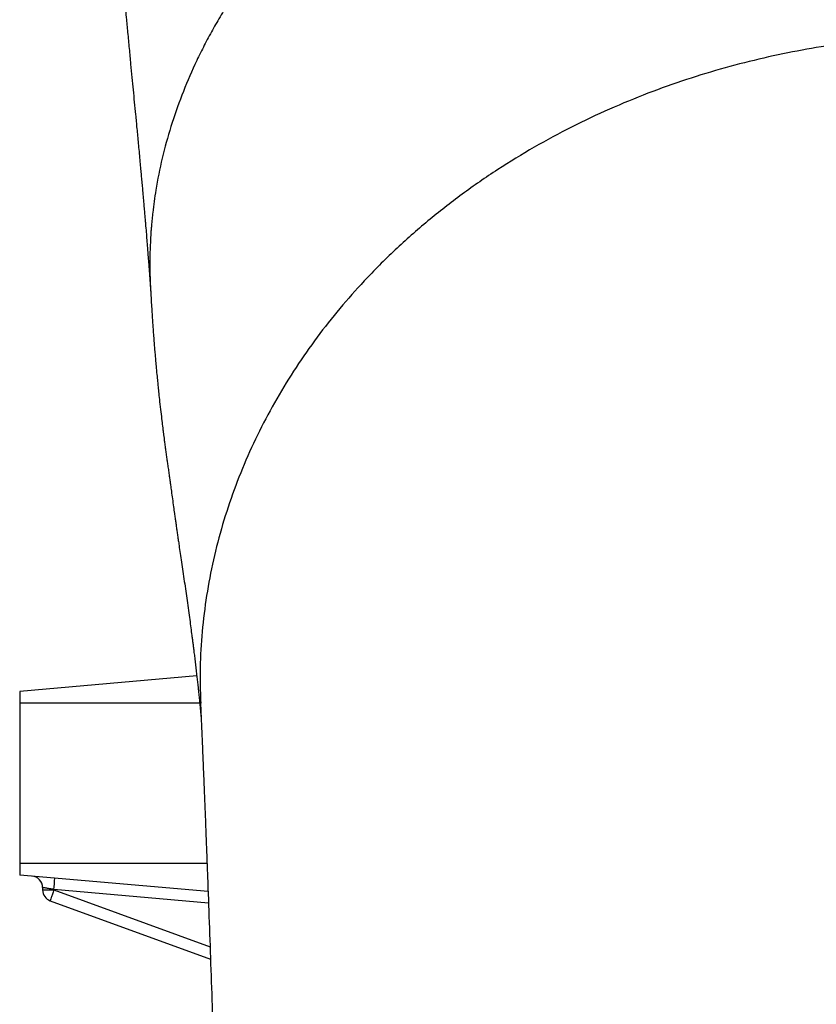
# Model space of a CAD drawing. Header units: inches. Extents: x -21 to 102, y -36 to 51.
# Tile 6 of 21: x -18 to -4, y 22 to 39. Entities that reach past the tile are written whole.
import ezdxf

# ---------------------------------------------------------------- set-up
doc = ezdxf.new("R2010")
doc.units = ezdxf.units.IN
doc.header["$MEASUREMENT"] = 0

msp = doc.modelspace()

# ---------------------------------------------------------------- linework, layer by layer
at = {"color": 7, "linetype": 'Continuous', "lineweight": 25}
for p, q in [((-14.68, 27.549), (-17.717, 27.283)), ((-17.717, 27.283), (-17.717, 24.134)), ((-14.487, 23.851), (-17.717, 24.134)), ((-17.323, 23.919), (-17.323, 23.878)), ((-17.323, 23.878), (-17.129, 23.878)), ((-17.129, 23.878), (-17.129, 23.885)), ((-17.193, 23.693), (-14.446, 22.693))]:
    msp.add_line(p, q, dxfattribs=at)
at = {"color": 8, "linetype": 'Continuous', "lineweight": 25}
for p, q in [((-17.717, 27.087), (-14.631, 27.087)), ((-14.505, 24.331), (-17.717, 24.331)), ((-14.48, 23.653), (-17.129, 23.885)), ((-17.129, 23.878), (-14.453, 22.904))]:
    msp.add_line(p, q, dxfattribs=at)
at = {"color": 7, "linetype": 'Continuous', "lineweight": 25}
for centre, radius, start, end in [((-17.52, 23.919), 0.197, 360, 85), ((-19.942, 24.18), 2.828, 354.0056, 357.9895), ((-17.126, 23.878), 0.197, 180, 250)]:
    msp.add_arc(centre, radius, start, end, dxfattribs=at)
for points, knots in [([(-0.614, 45.558), (-0.685, 45.555), (-0.842, 45.55), (-1.097, 45.539), (-1.393, 45.523), (-1.727, 45.499), (-2.097, 45.466), (-2.468, 45.427), (-2.832, 45.382), (-3.183, 45.333), (-3.549, 45.276), (-3.91, 45.212), (-4.255, 45.146), (-4.738, 45.044), (-5.37, 44.892), (-6.146, 44.672), (-6.694, 44.493), (-7.024, 44.375), (-7.147, 44.33), (-7.269, 44.285), (-7.39, 44.239), (-7.508, 44.193), (-7.604, 44.155), (-7.685, 44.122), (-7.762, 44.091), (-7.861, 44.051), (-7.981, 44), (-8.121, 43.94), (-8.278, 43.871), (-8.432, 43.801), (-8.632, 43.708), (-8.858, 43.599), (-9.138, 43.457), (-9.419, 43.309), (-9.708, 43.149), (-9.978, 42.991), (-10.222, 42.842), (-10.427, 42.713), (-10.588, 42.607), (-10.715, 42.522), (-10.832, 42.442), (-10.95, 42.36), (-11.069, 42.275), (-11.188, 42.187), (-11.4, 42.029), (-11.704, 41.79), (-12.095, 41.459), (-12.485, 41.1), (-12.872, 40.71), (-13.242, 40.3), (-13.592, 39.871), (-13.921, 39.422), (-14.152, 39.066), (-14.301, 38.818), (-14.376, 38.687), (-14.448, 38.557), (-14.518, 38.427), (-14.585, 38.297), (-14.65, 38.166), (-14.775, 37.903), (-14.943, 37.506), (-15.131, 36.969), (-15.279, 36.426), (-15.378, 35.933), (-15.425, 35.596), (-15.444, 35.416), (-15.452, 35.34), (-15.457, 35.278), (-15.462, 35.216), (-15.468, 35.143), (-15.474, 35.035), (-15.481, 34.893), (-15.486, 34.714), (-15.485, 34.498), (-15.482, 34.324), (-15.475, 34.223), (-15.473, 34.206)], [0, 0, 0, 0, 0.00883, 0.019366, 0.031589, 0.045447, 0.06085, 0.077665, 0.091749, 0.106489, 0.121841, 0.138086, 0.152404, 0.165937, 0.200367, 0.234778, 0.26917, 0.274844, 0.280517, 0.286189, 0.291862, 0.297533, 0.302825, 0.305468, 0.309039, 0.313775, 0.319529, 0.3263, 0.334089, 0.342289, 0.348937, 0.363713, 0.376061, 0.391421, 0.406967, 0.421384, 0.434671, 0.446831, 0.455258, 0.46182, 0.46851, 0.47533, 0.482278, 0.489356, 0.496563, 0.520349, 0.54544, 0.571834, 0.599532, 0.628531, 0.656773, 0.686147, 0.716656, 0.725183, 0.733278, 0.741372, 0.749465, 0.757558, 0.765651, 0.773744, 0.805923, 0.838096, 0.870266, 0.902431, 0.925025, 0.929463, 0.933901, 0.93834, 0.940313, 0.944809, 0.951078, 0.95912, 0.969703, 0.98232, 0.996972, 1, 1, 1, 1]), ([(-15.947, 39.473), (-15.94, 39.398), (-15.928, 39.256), (-15.908, 39.044), (-15.888, 38.822), (-15.865, 38.575), (-15.84, 38.308), (-15.815, 38.05), (-15.793, 37.814), (-15.772, 37.597), (-15.752, 37.384), (-15.73, 37.163), (-15.712, 36.97), (-15.696, 36.806), (-15.684, 36.674), (-15.671, 36.538), (-15.658, 36.4), (-15.646, 36.273), (-15.636, 36.159), (-15.626, 36.051), (-15.616, 35.945), (-15.607, 35.844), (-15.6, 35.755), (-15.592, 35.665), (-15.583, 35.568), (-15.575, 35.471), (-15.567, 35.381), (-15.558, 35.278), (-15.548, 35.159), (-15.537, 35.021), (-15.526, 34.879), (-15.515, 34.739), (-15.506, 34.623), (-15.499, 34.536), (-15.494, 34.468), (-15.489, 34.402), (-15.485, 34.337), (-15.48, 34.272), (-15.475, 34.205), (-15.472, 34.161), (-15.471, 34.139)], [0, 0, 0, 0, 0.03678, 0.070349, 0.105855, 0.149018, 0.196974, 0.242391, 0.28257, 0.320524, 0.35733, 0.396337, 0.440023, 0.462973, 0.487197, 0.513204, 0.539595, 0.564897, 0.585497, 0.604904, 0.627389, 0.647623, 0.663988, 0.680017, 0.700728, 0.722029, 0.738579, 0.7548, 0.78476, 0.811528, 0.840192, 0.873438, 0.899454, 0.913973, 0.928979, 0.943216, 0.956851, 0.970875, 0.985468, 1, 1, 1, 1]), ([(-2.372, 38.508), (-2.584, 38.493), (-3.012, 38.465), (-3.656, 38.387), (-4.308, 38.282), (-4.966, 38.146), (-5.628, 37.978), (-6.291, 37.777), (-6.953, 37.541), (-7.611, 37.27), (-8.262, 36.962), (-8.903, 36.616), (-9.53, 36.232), (-10.139, 35.811), (-10.726, 35.351), (-11.288, 34.855), (-11.79, 34.352), (-12.233, 33.85), (-12.624, 33.356), (-12.985, 32.839), (-13.316, 32.303), (-13.613, 31.748), (-13.875, 31.176), (-14.1, 30.591), (-14.287, 29.993), (-14.434, 29.386), (-14.541, 28.772), (-14.606, 28.154), (-14.632, 27.59), (-14.618, 27.232), (-14.612, 27.081)], [0, 0, 0, 0, 0.031563, 0.06376, 0.096608, 0.130118, 0.164301, 0.199169, 0.234726, 0.270978, 0.307926, 0.345563, 0.383889, 0.422883, 0.462531, 0.502809, 0.54368, 0.578171, 0.613023, 0.648203, 0.683685, 0.719428, 0.755391, 0.791536, 0.827817, 0.864186, 0.900599, 0.937007, 0.973362, 1, 1, 1, 1]), ([(-15.474, 34.206), (-15.472, 34.16), (-15.467, 34.062), (-15.458, 33.921), (-15.45, 33.79), (-15.444, 33.686), (-15.437, 33.591), (-15.43, 33.489), (-15.422, 33.376), (-15.413, 33.265), (-15.405, 33.161), (-15.397, 33.066), (-15.388, 32.966), (-15.378, 32.85), (-15.366, 32.724), (-15.354, 32.606), (-15.343, 32.497), (-15.331, 32.382), (-15.316, 32.238), (-15.298, 32.081), (-15.28, 31.932), (-15.267, 31.82), (-15.257, 31.739), (-15.249, 31.679), (-15.241, 31.617), (-15.231, 31.544), (-15.22, 31.462), (-15.209, 31.377), (-15.198, 31.294), (-15.186, 31.211), (-15.174, 31.128), (-15.161, 31.038), (-15.149, 30.954), (-15.139, 30.881), (-15.129, 30.811), (-15.115, 30.712), (-15.098, 30.584), (-15.08, 30.455), (-15.065, 30.345), (-15.052, 30.257), (-15.041, 30.18), (-15.031, 30.107), (-15.02, 30.031), (-15.009, 29.952), (-14.997, 29.869), (-14.982, 29.766), (-14.964, 29.641), (-14.942, 29.493), (-14.918, 29.334), (-14.894, 29.169), (-14.87, 29.004), (-14.847, 28.838), (-14.824, 28.674), (-14.802, 28.517), (-14.783, 28.375), (-14.768, 28.261), (-14.756, 28.173), (-14.747, 28.104), (-14.738, 28.031), (-14.728, 27.948), (-14.716, 27.853), (-14.704, 27.751), (-14.694, 27.664), (-14.686, 27.595), (-14.68, 27.545), (-14.675, 27.497), (-14.67, 27.453), (-14.664, 27.405), (-14.658, 27.349), (-14.65, 27.277), (-14.641, 27.186), (-14.629, 27.075), (-14.617, 26.957), (-14.61, 26.875), (-14.606, 26.837)], [0, 0, 0, 0, 0.011089, 0.024219, 0.034587, 0.042963, 0.049806, 0.057908, 0.067975, 0.077515, 0.085635, 0.093938, 0.101329, 0.110864, 0.123097, 0.133548, 0.141239, 0.151145, 0.163679, 0.179339, 0.193151, 0.204171, 0.210262, 0.215528, 0.220865, 0.228097, 0.237286, 0.245905, 0.254554, 0.262058, 0.272039, 0.283994, 0.295736, 0.307162, 0.318466, 0.335458, 0.354538, 0.373631, 0.388854, 0.400257, 0.409749, 0.419863, 0.430609, 0.441992, 0.454138, 0.467413, 0.489305, 0.513888, 0.541258, 0.571411, 0.601498, 0.630085, 0.661747, 0.691103, 0.717985, 0.741903, 0.755769, 0.768417, 0.782303, 0.798433, 0.816824, 0.837157, 0.856344, 0.866251, 0.875552, 0.884243, 0.892324, 0.900213, 0.910195, 0.922614, 0.939087, 0.958503, 0.980849, 1, 1, 1, 1]), ([(-14.616, 27.081), (-14.611, 26.963), (-14.601, 26.734), (-14.587, 26.393), (-14.573, 26.067), (-14.561, 25.759), (-14.549, 25.47), (-14.539, 25.207), (-14.529, 24.971), (-14.521, 24.761), (-14.514, 24.571), (-14.508, 24.401), (-14.502, 24.247), (-14.489, 23.895), (-14.468, 23.325), (-14.439, 22.518), (-14.411, 21.688), (-14.389, 21.035), (-14.374, 20.57), (-14.365, 20.3), (-14.357, 20.029), (-14.348, 19.751), (-14.338, 19.441), (-14.327, 19.088), (-14.314, 18.685), (-14.301, 18.242), (-14.288, 17.825), (-14.277, 17.446), (-14.267, 17.126), (-14.258, 16.818), (-14.25, 16.532), (-14.241, 16.229), (-14.231, 15.907), (-14.221, 15.552), (-14.211, 15.186), (-14.199, 14.799), (-14.188, 14.389), (-14.176, 13.961), (-14.163, 13.523), (-14.151, 13.091), (-14.14, 12.678), (-14.129, 12.29), (-14.119, 11.925), (-14.11, 11.592), (-14.101, 11.285), (-14.093, 10.991), (-14.085, 10.686), (-14.076, 10.358), (-14.066, 10.002), (-14.055, 9.619), (-14.044, 9.207), (-14.032, 8.768), (-14.019, 8.302), (-14.006, 7.808), (-13.992, 7.287), (-13.977, 6.741), (-13.961, 6.144), (-13.944, 5.521), (-13.926, 4.894), (-13.911, 4.315), (-13.896, 3.787), (-13.883, 3.308), (-13.871, 2.881), (-13.86, 2.504), (-13.851, 2.153), (-13.841, 1.795), (-13.83, 1.396), (-13.817, 0.948), (-13.803, 0.45), (-13.787, -0.099), (-13.765, -0.883), (-13.736, -1.875), (-13.702, -3.048), (-13.667, -4.193), (-13.634, -5.307), (-13.601, -6.391), (-13.572, -7.327), (-13.548, -8.109), (-13.528, -8.734), (-13.511, -9.308), (-13.494, -9.833), (-13.48, -10.308), (-13.466, -10.735), (-13.456, -11.084), (-13.447, -11.37), (-13.439, -11.618), (-13.431, -11.884), (-13.422, -12.177), (-13.412, -12.498), (-13.401, -12.845), (-13.389, -13.232), (-13.376, -13.658), (-13.362, -14.116), (-13.348, -14.584), (-13.334, -15.056), (-13.318, -15.575), (-13.301, -16.14), (-13.283, -16.747), (-13.265, -17.353), (-13.247, -17.949), (-13.23, -18.521), (-13.213, -19.058), (-13.197, -19.555), (-13.181, -20.014), (-13.166, -20.444), (-13.151, -20.853), (-13.136, -21.253), (-13.123, -21.577), (-13.112, -21.832), (-13.104, -22.02), (-13.095, -22.207), (-13.087, -22.398), (-13.077, -22.595), (-13.067, -22.795), (-13.057, -22.989), (-13.049, -23.146), (-13.042, -23.265), (-13.037, -23.356), (-13.032, -23.453), (-13.025, -23.559), (-13.018, -23.675), (-13.011, -23.789), (-13.005, -23.898), (-12.998, -24), (-12.992, -24.09), (-12.986, -24.175), (-12.981, -24.261), (-12.974, -24.362), (-12.965, -24.478), (-12.956, -24.602), (-12.947, -24.721), (-12.939, -24.826), (-12.932, -24.917), (-12.925, -25.002), (-12.917, -25.093), (-12.907, -25.207), (-12.896, -25.336), (-12.883, -25.469), (-12.872, -25.588), (-12.861, -25.703), (-12.849, -25.818), (-12.836, -25.934), (-12.824, -26.048), (-12.811, -26.161), (-12.797, -26.283), (-12.78, -26.423), (-12.763, -26.556), (-12.747, -26.677), (-12.732, -26.786), (-12.716, -26.898), (-12.699, -27.012), (-12.683, -27.114), (-12.669, -27.206), (-12.652, -27.314), (-12.63, -27.446), (-12.602, -27.606), (-12.571, -27.772), (-12.542, -27.922), (-12.514, -28.056), (-12.49, -28.173), (-12.464, -28.289), (-12.439, -28.399), (-12.417, -28.49), (-12.399, -28.564), (-12.384, -28.625), (-12.369, -28.686), (-12.352, -28.752), (-12.333, -28.822), (-12.313, -28.897), (-12.291, -28.974), (-12.267, -29.057), (-12.244, -29.137), (-12.222, -29.211), (-12.203, -29.272), (-12.184, -29.33), (-12.166, -29.386), (-12.146, -29.448), (-12.121, -29.522), (-12.088, -29.618), (-12.051, -29.72), (-12.016, -29.816), (-11.987, -29.891), (-11.962, -29.956), (-11.936, -30.021), (-11.899, -30.111), (-11.856, -30.213), (-11.814, -30.309), (-11.779, -30.387), (-11.745, -30.46), (-11.703, -30.549), (-11.652, -30.654), (-11.597, -30.763), (-11.541, -30.868), (-11.489, -30.963), (-11.443, -31.045), (-11.4, -31.12), (-11.357, -31.194), (-11.307, -31.278), (-11.253, -31.363), (-11.198, -31.45), (-11.142, -31.535), (-11.08, -31.627), (-11.015, -31.72), (-10.954, -31.804), (-10.905, -31.871), (-10.868, -31.92), (-10.838, -31.96), (-10.807, -32), (-10.769, -32.048), (-10.709, -32.123), (-10.618, -32.233), (-10.49, -32.381), (-10.336, -32.549), (-10.165, -32.725), (-9.989, -32.893), (-9.817, -33.048), (-9.634, -33.203), (-9.44, -33.356), (-9.24, -33.503), (-9.056, -33.629), (-8.895, -33.734), (-8.753, -33.821), (-8.614, -33.901), (-8.459, -33.988), (-8.274, -34.084), (-8.076, -34.18), (-7.938, -34.24), (-7.874, -34.267)], [0, 0, 0, 0, 0.007698, 0.014943, 0.021703, 0.027978, 0.033768, 0.039074, 0.043513, 0.047544, 0.051167, 0.054384, 0.057193, 0.059818, 0.073996, 0.088271, 0.10235, 0.116256, 0.120596, 0.124922, 0.129233, 0.133535, 0.138093, 0.143755, 0.149941, 0.156655, 0.163897, 0.168722, 0.173541, 0.178037, 0.182207, 0.186051, 0.191165, 0.19608, 0.201261, 0.206711, 0.212429, 0.218417, 0.224626, 0.230605, 0.23623, 0.241499, 0.246414, 0.250974, 0.254948, 0.258709, 0.262732, 0.267078, 0.271747, 0.276803, 0.282191, 0.287911, 0.293965, 0.300353, 0.307077, 0.314138, 0.321399, 0.330025, 0.338014, 0.345364, 0.352072, 0.358135, 0.363551, 0.368318, 0.37246, 0.376856, 0.381929, 0.387573, 0.393875, 0.400835, 0.408455, 0.423697, 0.438673, 0.453378, 0.467808, 0.481958, 0.495827, 0.504824, 0.513206, 0.520968, 0.528108, 0.534627, 0.540523, 0.545794, 0.549169, 0.552511, 0.556256, 0.56041, 0.564973, 0.569948, 0.575335, 0.581738, 0.588569, 0.595545, 0.602639, 0.609852, 0.619225, 0.628783, 0.63852, 0.648434, 0.658114, 0.667296, 0.675979, 0.684147, 0.691822, 0.699333, 0.706885, 0.714477, 0.718199, 0.72191, 0.72561, 0.729391, 0.733403, 0.737647, 0.741756, 0.745484, 0.747553, 0.74935, 0.751308, 0.753821, 0.756185, 0.758841, 0.761305, 0.763456, 0.765608, 0.767331, 0.769178, 0.771433, 0.774096, 0.777123, 0.779949, 0.782406, 0.784493, 0.786303, 0.788425, 0.790958, 0.794405, 0.797669, 0.800569, 0.803133, 0.80608, 0.809017, 0.811779, 0.814536, 0.817458, 0.820956, 0.825119, 0.827733, 0.830138, 0.833422, 0.836563, 0.839244, 0.841557, 0.843845, 0.847869, 0.852141, 0.856654, 0.861216, 0.864248, 0.867423, 0.870571, 0.873571, 0.876146, 0.877778, 0.879371, 0.880926, 0.882536, 0.884491, 0.886284, 0.888253, 0.890338, 0.892421, 0.894138, 0.895757, 0.896984, 0.898317, 0.899771, 0.901413, 0.903559, 0.906255, 0.908407, 0.910065, 0.911312, 0.912684, 0.914245, 0.916983, 0.919088, 0.920248, 0.921628, 0.923365, 0.925461, 0.927845, 0.929953, 0.931638, 0.933175, 0.934571, 0.935834, 0.937285, 0.939088, 0.940458, 0.941981, 0.943656, 0.945475, 0.947098, 0.948357, 0.949209, 0.949807, 0.950498, 0.951334, 0.952314, 0.954469, 0.957106, 0.960228, 0.963675, 0.966963, 0.970058, 0.97296, 0.976635, 0.979943, 0.982884, 0.985461, 0.987488, 0.989376, 0.991626, 0.99428, 0.99734, 1, 1, 1, 1]), ([(-17.129, 23.885), (-17.132, 23.886), (-17.138, 23.887), (-17.147, 23.888), (-17.155, 23.89), (-17.162, 23.891), (-17.169, 23.892), (-17.176, 23.893), (-17.182, 23.894), (-17.188, 23.895), (-17.194, 23.896), (-17.199, 23.897), (-17.214, 23.9), (-17.238, 23.904), (-17.268, 23.909), (-17.292, 23.914), (-17.306, 23.916), (-17.314, 23.917), (-17.318, 23.918), (-17.321, 23.919), (-17.322, 23.919), (-17.323, 23.919), (-17.323, 23.919)], [0, 0, 0, 0, 0.029208, 0.057154, 0.083839, 0.109262, 0.133423, 0.156323, 0.177962, 0.198338, 0.217453, 0.235307, 0.251899, 0.38324, 0.502414, 0.629787, 0.751531, 0.801783, 0.851747, 0.901432, 0.950847, 1, 1, 1, 1]), ([(-17.129, 23.878), (-17.138, 23.854), (-17.147, 23.83), (-17.163, 23.785), (-17.17, 23.765), (-17.182, 23.73), (-17.186, 23.717), (-17.192, 23.698), (-17.194, 23.693), (-17.193, 23.693)], [0, 0, 0, 0, 0.25, 0.25, 0.5, 0.5, 0.75, 0.75, 1, 1, 1, 1])]:
    msp.add_open_spline(points, degree=3, knots=knots, dxfattribs=at)

doc.saveas('drawing.dxf')
